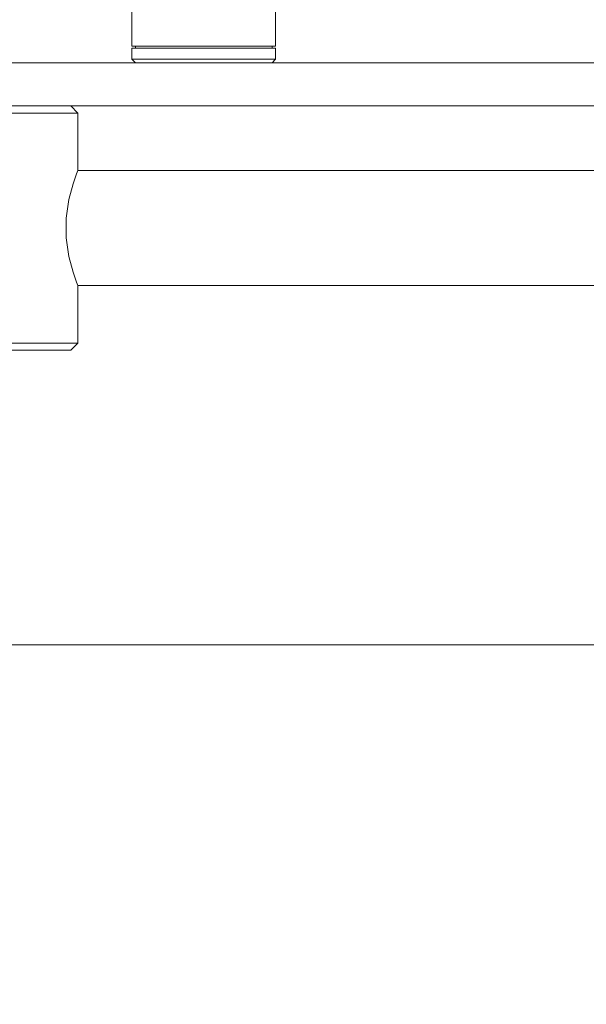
# Model space of a CAD drawing. Header units: millimetres. Extents: x 3925 to 5043, y -86 to 778.
# Tile 42 of 157: x 4426 to 4446, y 221 to 255. Entities that reach past the tile are written whole.
import ezdxf

# ---------------------------------------------------------------- set-up
doc = ezdxf.new("R2010")
doc.units = ezdxf.units.MM
doc.header["$LTSCALE"] = 46.255
doc.header["$PDMODE"] = 3
doc.header["$PDSIZE"] = 1
doc.layers.get('Defpoints').update_dxf_attribs({"linetype": 'CONTINUOUS'})
for name, color, linetype in [('140-154101-01_RIGGDXF_DIMENSION', 7, 'CONTINUOUS'), ('140-154101-0DXF_CONTINUOUS_LINE', 7, 'CONTINUOUS'), ('SPACER-RIGGIDXF_CONTINUOUS_LINE', 7, 'CONTINUOUS')]:
    doc.layers.add(name, color=color, linetype=linetype)
doc.styles.add('SLDTEXTSTYLE0', font='arialbd.ttf', dxfattribs={"height": 5.5})
doc.dimstyles.new('SLDDIMSTYLE2', dxfattribs={"dimtxt": 5.650301, "dimasz": 4.572, "dimexe": 0, "dimexo": 0.0625, "dimgap": 1.412575, "dimtad": 0, "dimtih": 1, "dimtoh": 1, "dimlfac": 3.5, "dimrnd": 1e-09, "dimzin": 4, "dimdsep": 46, "dimtxsty": 'SLDTEXTSTYLE0', "dimsah": 1, "dimcen": 0.09, "dimadec": 0, "dimazin": 1, "dimtol": 1, "dimtp": 0.5, "dimtm": 0.5, "dimtfac": 1, "dimtdec": 1, "dimtofl": 0, "dimtmove": 0, "dimatfit": 3, "dimfxl": 1, "dimfrac": 2, "dimtolj": 1, "dimarcsym": 0})

# ---------------------------------------------------------------- blocks, each defined once
blk = doc.blocks.new('*D68')
at = {"layer": '140-154101-01_RIGGDXF_DIMENSION', "color": 0, "linetype": 'Continuous', "lineweight": -2}
for p, q in [((4484.363, 271.493), (4484.363, 203.012)), ((4477.961, 266.215), (4477.961, 203.012)), ((4473.961, 203.012), (4426.441, 203.012)), ((4484.363, 203.012), (4477.961, 203.012)), ((4488.363, 203.012), (4492.363, 203.012))]:
    blk.add_line(p, q, dxfattribs=at)
at = {"layer": '140-154101-01_RIGGDXF_DIMENSION', "color": 0, "linetype": 'Continuous'}
for points in [[(4473.961, 203.678), (4473.961, 202.345), (4477.961, 203.012)], [(4488.363, 203.678), (4488.363, 202.345), (4484.363, 203.012)]]:
    blk.add_solid(points, dxfattribs=at)
at = {"layer": 'Defpoints', "color": 0, "linetype": 'Continuous'}
for p in [(4484.363, 271.556), (4477.961, 266.277), (4477.961, 203.012)]:
    blk.add_point(p, dxfattribs=at)
at = {"layer": '140-154101-01_RIGGDXF_DIMENSION', "color": 0, "linetype": 'Continuous', "insert": (4448.201, 207.96), "char_height": 5.5, "attachment_point": 5, "style": 'SLDTEXTSTYLE0'}
blk.add_mtext('\\A1;25.61 [1.01]', dxfattribs=at)

msp = doc.modelspace()

# ---------------------------------------------------------------- linework, layer by layer
at = {"layer": '140-154101-0DXF_CONTINUOUS_LINE', "color": 7, "linetype": 'Continuous', "lineweight": 0}
for p, q in [((4344.336, 253.6807), (4477.836, 253.6807)), ((4344.336, 252.1807), (4477.836, 252.1807)), ((4427.711, 252.1807), (4427.961, 251.9307)), ((4427.961, 251.9307), (4417.961, 251.9307)), ((4427.961, 249.9307), (4427.961, 251.9307)), ((4427.961, 249.9307), (4446.086, 249.9307)), ((4446.086, 245.9307), (4427.961, 245.9307)), ((4427.961, 243.9307), (4427.961, 245.9307)), ((4417.961, 243.9307), (4427.961, 243.9307)), ((4427.961, 243.9307), (4427.711, 243.6807)), ((4418.211, 243.6807), (4427.711, 243.6807)), ((4413.1431, 233.4307), (4487.028, 233.4307))]:
    msp.add_line(p, q, dxfattribs=at)
msp.add_lwpolyline([(4427.961, 245.9307), (4427.9155, 246.0472), (4427.7935, 246.3964), (4427.6487, 246.9433), (4427.5559, 247.5936), (4427.5559, 248.268), (4427.6488, 248.9183), (4427.7936, 249.4651), (4427.9155, 249.8142), (4427.961, 249.9307)], dxfattribs=at)
at = {"layer": 'SPACER-RIGGIDXF_CONTINUOUS_LINE', "color": 7, "linetype": 'Continuous', "lineweight": 0}
for p, q in [((4429.836, 254.2557), (4429.836, 256.8557)), ((4434.836, 254.2557), (4434.836, 256.8557)), ((4434.836, 254.2557), (4429.836, 254.2557)), ((4429.836, 254.1807), (4434.836, 254.1807)), ((4429.836, 253.8057), (4429.836, 254.1807)), ((4429.961, 254.2557), (4429.961, 254.1807)), ((4434.711, 254.2557), (4434.711, 254.1807)), ((4434.836, 253.8057), (4434.836, 254.1807)), ((4434.836, 253.8057), (4429.836, 253.8057)), ((4429.961, 253.6807), (4429.836, 253.8057)), ((4434.711, 253.6807), (4434.836, 253.8057))]:
    msp.add_line(p, q, dxfattribs=at)

# ---------------------------------------------------------------- dimensions: what is measured, and where the dimension line sits
at = {"layer": '140-154101-01_RIGGDXF_DIMENSION', "color": 2, "linetype": 'Continuous'}
dim = msp.add_linear_dim(base=(4477.961, 203.0116), p1=(4484.3629, 271.5557), p2=(4477.961, 266.2772), angle=0, dimstyle='SLDDIMSTYLE2', override={"dimtxt": 5, "dimasz": 4, "dimtad": 1, "dimtih": 0, "dimtoh": 0, "dimlfac": 4, "dimtol": 0, "dimtp": 0.01, "dimtm": 0.01, "dimtdec": 2, "dimtofl": 1, "dimtzin": 0}, dxfattribs=at)
dim.commit()
dim.dimension.update_dxf_attribs({"geometry": '*D68', "text_midpoint": (4448.201, 203.0116), "dimtype": 160})

doc.saveas('drawing.dxf')
